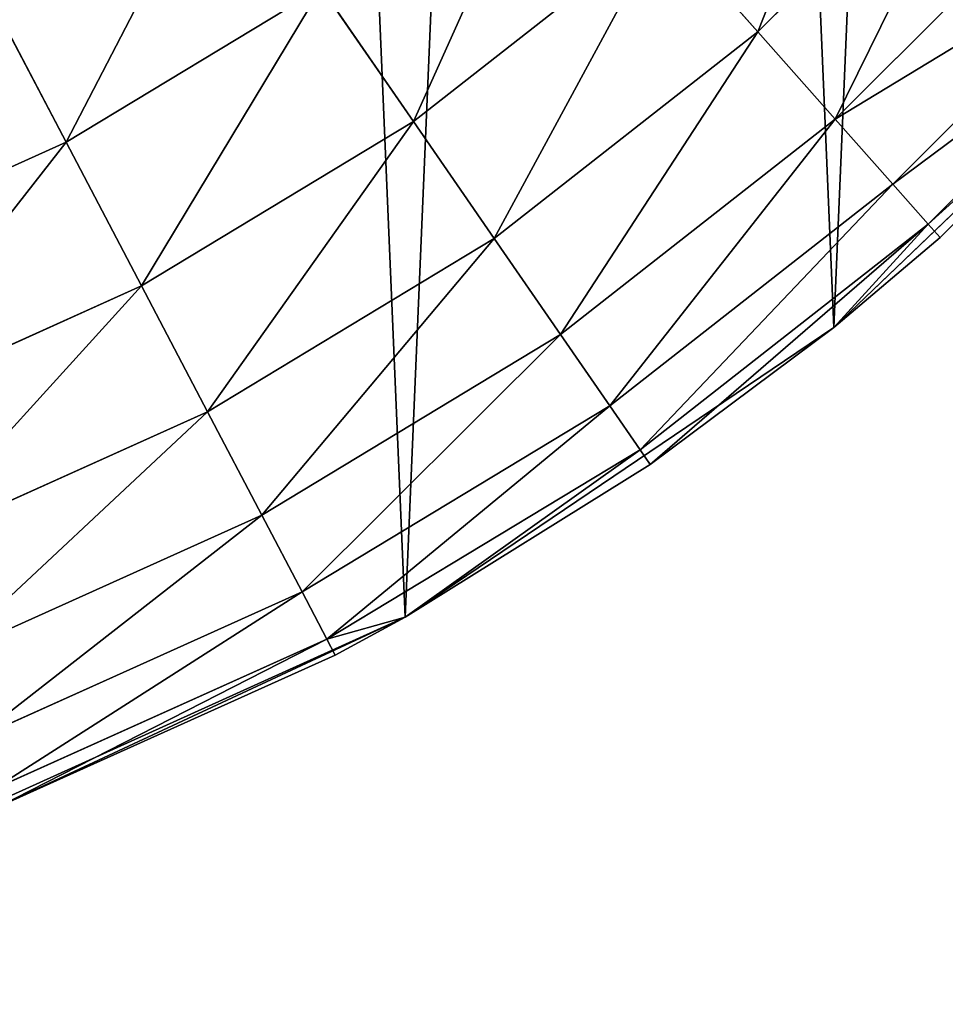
# Model space of a CAD drawing. Extents: x 80 to 596, y 77 to 1633.
# Tile 215 of 256: x 347.5 to 355.39, y 1073.79 to 1082.19. Entities that reach past the tile are written whole.
import ezdxf

# ---------------------------------------------------------------- set-up
doc = ezdxf.new("R2010")
doc.units = 0
doc.header["$LTSCALE"] = 25.4
doc.layers.get('0').update_dxf_attribs({"color": 13, "linetype": 'CONTINUOUS'})

# ---------------------------------------------------------------- blocks, each defined once
blk = doc.blocks.new('CADILLAC-III-8190-7988-799')
at = {"color": 18}
for p, q in [((15.891, 1082.0852, 29.2682), (17.911, 1084.1052, 29.2682)), ((15.891, 1082.0852, 29.2682), (17.911, 1084.1052, 29.2682)), ((16.5507, 1081.3405, 28.0559), (18.6557, 1083.4454, 28.0559)), ((16.5507, 1081.3405, 28.0559), (18.6557, 1083.4454, 28.0559)), ((12.9535, 1081.321, 30.2631), (15.0871, 1082.9926, 30.2631)), ((12.9535, 1081.321, 30.2631), (15.0871, 1082.9926, 30.2631)), ((15.891, 1082.0852, 29.2682), (15.0871, 1082.9926, 30.2631)), ((15.891, 1082.0852, 29.2682), (15.0871, 1082.9926, 30.2631)), ((17.0409, 1080.7871, 26.6728), (19.209, 1082.9552, 26.6728)), ((17.0409, 1080.7871, 26.6728), (19.209, 1082.9552, 26.6728)), ((17.3428, 1080.4463, 25.1721), (19.5498, 1082.6533, 25.1721)), ((17.3428, 1080.4463, 25.1721), (19.5498, 1082.6533, 25.1721)), ((16.5373, 1079.5636, 7.1114), (19.7211, 1082.615, 7.1114)), ((16.5373, 1079.5636, 7.1114), (19.7211, 1082.615, 7.1114)), ((19.7211, 1082.615, 7.1114), (17.4448, 1080.3313, 23.6114)), ((19.7211, 1082.615, 7.1114), (17.4448, 1080.3313, 23.6114)), ((19.6649, 1082.5514, 23.6114), (17.4448, 1080.3313, 23.6114)), ((19.6649, 1082.5514, 23.6114), (17.4448, 1080.3313, 23.6114)), ((9.2939, 1082.4724, 31.4576), (9.9913, 1081.1436, 31.0024)), ((9.2939, 1082.4724, 31.4576), (9.9913, 1081.1436, 31.0024)), ((12.1679, 1082.4594, 31.0024), (9.9913, 1081.1436, 31.0024)), ((12.1679, 1082.4594, 31.0024), (9.9913, 1081.1436, 31.0024)), ((12.1679, 1082.4594, 31.0024), (12.9535, 1081.321, 30.2631)), ((12.1679, 1082.4594, 31.0024), (12.9535, 1081.321, 30.2631)), ((13.6422, 1080.3234, 29.2682), (15.891, 1082.0852, 29.2682)), ((13.6422, 1080.3234, 29.2682), (15.891, 1082.0852, 29.2682)), ((16.5507, 1081.3405, 28.0559), (15.891, 1082.0852, 29.2682)), ((16.5507, 1081.3405, 28.0559), (15.891, 1082.0852, 29.2682)), ((12.9535, 1081.321, 30.2631), (10.6341, 1079.9189, 30.2631)), ((12.9535, 1081.321, 30.2631), (10.6341, 1079.9189, 30.2631)), ((12.9535, 1081.321, 30.2631), (13.6422, 1080.3234, 29.2682)), ((12.9535, 1081.321, 30.2631), (13.6422, 1080.3234, 29.2682)), ((14.2074, 1079.5045, 28.0559), (16.5507, 1081.3405, 28.0559)), ((14.2074, 1079.5045, 28.0559), (16.5507, 1081.3405, 28.0559)), ((17.0409, 1080.7871, 26.6728), (16.5507, 1081.3405, 28.0559)), ((17.0409, 1080.7871, 26.6728), (16.5507, 1081.3405, 28.0559)), ((7.6721, 1080.0997, 31.0024), (9.9913, 1081.1436, 31.0024)), ((7.6721, 1080.0997, 31.0024), (9.9913, 1081.1436, 31.0024)), ((9.9913, 1081.1436, 31.0024), (10.6341, 1079.9189, 30.2631)), ((9.9913, 1081.1436, 31.0024), (10.6341, 1079.9189, 30.2631)), ((14.6273, 1078.8961, 26.6728), (17.0409, 1080.7871, 26.6728)), ((14.6273, 1078.8961, 26.6728), (17.0409, 1080.7871, 26.6728)), ((17.3428, 1080.4463, 25.1721), (17.0409, 1080.7871, 26.6728)), ((17.3428, 1080.4463, 25.1721), (17.0409, 1080.7871, 26.6728)), ((14.8859, 1078.5215, 25.1721), (17.3428, 1080.4463, 25.1721)), ((14.8859, 1078.5215, 25.1721), (17.3428, 1080.4463, 25.1721)), ((14.9733, 1078.395, 23.6114), (17.3428, 1080.4463, 25.1721)), ((14.9733, 1078.395, 23.6114), (17.3428, 1080.4463, 25.1721)), ((16.5373, 1079.5636, 23.6114), (17.3428, 1080.4463, 25.1721)), ((16.5373, 1079.5636, 23.6114), (17.3428, 1080.4463, 25.1721)), ((17.3428, 1080.4463, 25.1721), (17.4448, 1080.3313, 23.6114)), ((17.3428, 1080.4463, 25.1721), (17.4448, 1080.3313, 23.6114)), ((13.6422, 1080.3234, 29.2682), (11.1975, 1078.8455, 29.2682)), ((13.6422, 1080.3234, 29.2682), (11.1975, 1078.8455, 29.2682)), ((13.6422, 1080.3234, 29.2682), (14.2074, 1079.5045, 28.0559)), ((13.6422, 1080.3234, 29.2682), (14.2074, 1079.5045, 28.0559)), ((16.5373, 1079.5636, 7.1114), (17.4448, 1080.3313, 23.6114)), ((17.4448, 1080.3313, 23.6114), (16.5373, 1079.5636, 23.6114)), ((16.5373, 1079.5636, 7.1114), (17.4448, 1080.3313, 23.6114)), ((17.4448, 1080.3313, 23.6114), (16.5373, 1079.5636, 23.6114)), ((8.1625, 1078.8065, 30.2631), (10.6341, 1079.9189, 30.2631)), ((8.1625, 1078.8065, 30.2631), (10.6341, 1079.9189, 30.2631)), ((10.6341, 1079.9189, 30.2631), (11.1975, 1078.8455, 29.2682)), ((10.6341, 1079.9189, 30.2631), (11.1975, 1078.8455, 29.2682)), ((12.8836, 1077.0942, 7.1114), (16.5373, 1079.5636, 7.1114)), ((12.8836, 1077.0942, 7.1114), (16.5373, 1079.5636, 7.1114)), ((16.5373, 1079.5636, 7.1114), (14.9733, 1078.395, 23.6114)), ((16.5373, 1079.5636, 7.1114), (14.9733, 1078.395, 23.6114)), ((16.5373, 1079.5636, 23.6114), (14.9733, 1078.395, 23.6114)), ((16.5373, 1079.5636, 23.6114), (14.9733, 1078.395, 23.6114)), ((16.5373, 1079.5636, 7.1114), (16.5373, 1079.5636, 23.6114)), ((16.5373, 1079.5636, 7.1114), (16.5373, 1079.5636, 23.6114)), ((14.2074, 1079.5045, 28.0559), (11.6598, 1077.9645, 28.0559)), ((14.2074, 1079.5045, 28.0559), (11.6598, 1077.9645, 28.0559)), ((14.2074, 1079.5045, 28.0559), (14.6273, 1078.8961, 26.6728)), ((14.2074, 1079.5045, 28.0559), (14.6273, 1078.8961, 26.6728)), ((8.5924, 1077.673, 29.2682), (11.1975, 1078.8455, 29.2682)), ((8.5924, 1077.673, 29.2682), (11.1975, 1078.8455, 29.2682)), ((11.1975, 1078.8455, 29.2682), (11.6598, 1077.9645, 28.0559)), ((11.1975, 1078.8455, 29.2682), (11.6598, 1077.9645, 28.0559)), ((14.6273, 1078.8961, 26.6728), (12.0034, 1077.3099, 26.6728)), ((14.6273, 1078.8961, 26.6728), (12.0034, 1077.3099, 26.6728)), ((14.6273, 1078.8961, 26.6728), (14.8859, 1078.5215, 25.1721)), ((14.6273, 1078.8961, 26.6728), (14.8859, 1078.5215, 25.1721)), ((14.8859, 1078.5215, 25.1721), (12.2149, 1076.9069, 25.1721)), ((14.8859, 1078.5215, 25.1721), (12.2149, 1076.9069, 25.1721)), ((14.8859, 1078.5215, 25.1721), (12.8836, 1077.0942, 23.6114)), ((14.8859, 1078.5215, 25.1721), (12.8836, 1077.0942, 23.6114)), ((14.9733, 1078.395, 23.6114), (14.8859, 1078.5215, 25.1721)), ((14.9733, 1078.395, 23.6114), (14.8859, 1078.5215, 25.1721)), ((12.8836, 1077.0942, 7.1114), (14.9733, 1078.395, 23.6114)), ((14.9733, 1078.395, 23.6114), (12.8836, 1077.0942, 23.6114)), ((12.8836, 1077.0942, 7.1114), (14.9733, 1078.395, 23.6114)), ((14.9733, 1078.395, 23.6114), (12.8836, 1077.0942, 23.6114)), ((8.9452, 1076.7428, 28.0559), (11.6598, 1077.9645, 28.0559)), ((8.9452, 1076.7428, 28.0559), (11.6598, 1077.9645, 28.0559)), ((11.6598, 1077.9645, 28.0559), (12.0034, 1077.3099, 26.6728)), ((11.6598, 1077.9645, 28.0559), (12.0034, 1077.3099, 26.6728)), ((9.2074, 1076.0515, 26.6728), (12.0034, 1077.3099, 26.6728)), ((9.2074, 1076.0515, 26.6728), (12.0034, 1077.3099, 26.6728)), ((12.0034, 1077.3099, 26.6728), (12.2149, 1076.9069, 25.1721)), ((12.0034, 1077.3099, 26.6728), (12.2149, 1076.9069, 25.1721)), ((8.8652, 1075.2777, 7.1114), (12.8836, 1077.0942, 7.1114)), ((8.8652, 1075.2777, 7.1114), (12.8836, 1077.0942, 7.1114)), ((9.4233, 1075.4822, 23.6114), (12.8836, 1077.0942, 7.1114)), ((9.4233, 1075.4822, 23.6114), (12.8836, 1077.0942, 7.1114)), ((12.8836, 1077.0942, 23.6114), (12.2149, 1076.9069, 25.1721)), ((12.8836, 1077.0942, 23.6114), (12.2149, 1076.9069, 25.1721)), ((12.8836, 1077.0942, 23.6114), (12.2864, 1076.7708, 23.6114)), ((12.2864, 1076.7708, 23.6114), (12.8836, 1077.0942, 7.1114)), ((12.2864, 1076.7708, 23.6114), (12.8836, 1077.0942, 7.1114)), ((12.8836, 1077.0942, 23.6114), (12.2864, 1076.7708, 23.6114)), ((12.8836, 1077.0942, 7.1114), (12.8836, 1077.0942, 23.6114)), ((12.8836, 1077.0942, 7.1114), (12.8836, 1077.0942, 23.6114)), ((9.3688, 1075.6259, 25.1721), (12.2149, 1076.9069, 25.1721)), ((9.3688, 1075.6259, 25.1721), (12.2149, 1076.9069, 25.1721)), ((12.2149, 1076.9069, 25.1721), (12.2864, 1076.7708, 23.6114)), ((12.2149, 1076.9069, 25.1721), (12.2864, 1076.7708, 23.6114)), ((12.2864, 1076.7708, 23.6114), (9.4233, 1075.4822, 23.6114)), ((12.2864, 1076.7708, 23.6114), (9.4233, 1075.4822, 23.6114))]:
    blk.add_line(p, q, dxfattribs=at)
mesh = blk.add_polyface(dxfattribs=at)
corners = [(-25.5858, 1103.0951, 7.1114), (-25.2129, 1094.3149, 7.1114), (-25.773, 1098.6891, 7.1114), (-24.6568, 1107.406, 7.1114), (-23.9215, 1090.0983, 7.1114), (-23.0125, 1111.4979, 7.1114), (-21.9362, 1086.1605, 7.1114), (-20.7003, 1115.2531, 7.1114), (-19.3139, 1082.615, 7.1114), (-17.7868, 1118.5635, 7.1114), (-16.1301, 1079.5636, 7.1114), (-14.3558, 1121.3339, 7.1114), (-12.4765, 1077.0942, 7.1114), (-10.5059, 1123.4845, 7.1114), (-8.4581, 1075.2777, 7.1114), (-6.3479, 1124.9536, 7.1114), (-4.1904, 1074.1665, 7.1114), (-2.0014, 1125.6989, 7.1114), (0.2036, 1073.7926, 7.1114), (0.2036, 1125.7926, 7.1114), (2.4085, 1125.6989, 7.1114), (4.5976, 1074.1665, 7.1114), (6.755, 1124.9536, 7.1114), (8.8652, 1075.2777, 7.1114), (10.913, 1123.4845, 7.1114), (12.8836, 1077.0942, 7.1114), (14.7629, 1121.3339, 7.1114), (16.5373, 1079.5636, 7.1114), (18.194, 1118.5635, 7.1114), (19.7211, 1082.615, 7.1114), (21.1075, 1115.2531, 7.1114), (22.3433, 1086.1605, 7.1114), (23.4197, 1111.4979, 7.1114), (24.3287, 1090.0983, 7.1114), (25.0639, 1107.406, 7.1114), (25.62, 1094.3149, 7.1114), (25.993, 1103.0951, 7.1114), (26.1802, 1098.6891, 7.1114)]
mesh.append_faces([[corners[k] for k in face] for face in [(0, 1, 2), (35, 36, 37)]], dxfattribs={"vtx0": -1, "color": 18})
mesh.append_faces([[corners[k] for k in face] for face in [(1, 3, 4), (4, 5, 6), (6, 7, 8), (8, 9, 10), (10, 11, 12), (12, 13, 14), (14, 15, 16), (16, 17, 18), (18, 20, 21), (21, 22, 23), (23, 24, 25), (25, 26, 27), (27, 28, 29), (29, 30, 31), (31, 32, 33), (33, 34, 35)]], dxfattribs={"vtx0": -1, "vtx1": -1, "color": 18})
mesh.append_faces([[corners[k] for k in face] for face in [(1, 0, 3), (4, 3, 5), (6, 5, 7), (8, 7, 9), (10, 9, 11), (12, 11, 13), (14, 13, 15), (16, 15, 17), (18, 17, 19), (18, 19, 20), (21, 20, 22), (23, 22, 24), (25, 24, 26), (27, 26, 28), (29, 28, 30), (31, 30, 32), (33, 32, 34), (35, 34, 36)]], dxfattribs={"vtx0": -1, "vtx2": -1, "color": 18})
mesh = blk.add_polyface(dxfattribs=at)
corners = [(-17.6652, 1097.6229, 31.6114), (-17.6652, 1101.9623, 31.6114), (-17.7964, 1099.7926, 31.6114), (-17.2734, 1095.4849, 31.6114), (-17.2734, 1104.1002, 31.6114), (-17.2006, 1097.9634, 31.6114), (-16.6267, 1093.4097, 31.6114), (-16.4399, 1094.3848, 31.6114), (-15.7346, 1091.4276, 31.6114), (-14.9519, 1091.0426, 31.6114), (-14.6101, 1089.5674, 31.6114), (-12.8015, 1088.0828, 31.6114), (-13.2696, 1087.8563, 31.6114), (-11.7326, 1086.3193, 31.6114), (-10.0827, 1085.6348, 31.6114), (-10.0216, 1084.9789, 31.6114), (-6.9143, 1083.8055, 31.6114), (-8.1614, 1083.8544, 31.6114), (-6.1793, 1082.9623, 31.6114), (-3.4349, 1082.675, 31.6114), (-4.1041, 1082.3157, 31.6114), (-1.9661, 1081.9238, 31.6114), (0.2036, 1082.2926, 31.6114), (0.2036, 1081.7926, 31.6114), (2.3732, 1081.9238, 31.6114), (3.842, 1082.675, 31.6114), (4.5113, 1082.3157, 31.6114), (7.3215, 1083.8055, 31.6114), (6.5865, 1082.9623, 31.6114), (8.5686, 1083.8544, 31.6114), (10.4898, 1085.6348, 31.6114), (10.4287, 1084.9789, 31.6114), (12.1398, 1086.3193, 31.6114), (13.2086, 1088.0828, 31.6114), (13.6768, 1087.8563, 31.6114), (15.359, 1091.0426, 31.6114), (15.0173, 1089.5674, 31.6114), (16.1418, 1091.4276, 31.6114), (16.8471, 1094.3848, 31.6114), (17.0339, 1093.4097, 31.6114), (17.6077, 1097.9634, 31.6114), (17.6805, 1095.4849, 31.6114), (17.6077, 1101.6218, 31.6114), (-17.2006, 1101.6218, 31.6114), (-16.6267, 1106.1754, 31.6114), (-16.4399, 1105.2003, 31.6114), (-15.7346, 1108.1576, 31.6114), (-14.9519, 1108.5426, 31.6114), (-14.6101, 1110.0177, 31.6114), (-12.8015, 1111.5023, 31.6114), (-13.2696, 1111.7288, 31.6114), (-11.7326, 1113.2657, 31.6114), (-10.0827, 1113.9503, 31.6114), (-10.0216, 1114.6063, 31.6114), (-6.9143, 1115.7797, 31.6114), (-8.1614, 1115.7308, 31.6114), (-6.1793, 1116.6228, 31.6114), (-3.4349, 1116.9102, 31.6114), (-4.1041, 1117.2695, 31.6114), (-1.9661, 1117.6614, 31.6114), (0.2036, 1117.2926, 31.6114), (0.2036, 1117.7926, 31.6114), (3.842, 1116.9102, 31.6114), (2.3732, 1117.6614, 31.6114), (4.5113, 1117.2695, 31.6114), (7.3215, 1115.7797, 31.6114), (6.5865, 1116.6228, 31.6114), (8.5686, 1115.7308, 31.6114), (10.4898, 1113.9503, 31.6114), (10.4287, 1114.6063, 31.6114), (12.1398, 1113.2657, 31.6114), (13.2086, 1111.5023, 31.6114), (13.6768, 1111.7288, 31.6114), (15.359, 1108.5426, 31.6114), (15.0173, 1110.0177, 31.6114), (16.1418, 1108.1576, 31.6114), (16.8471, 1105.2003, 31.6114), (17.0339, 1106.1754, 31.6114), (17.6805, 1104.1002, 31.6114), (18.0723, 1097.6229, 31.6114), (18.0723, 1101.9623, 31.6114), (18.2036, 1099.7926, 31.6114)]
mesh.append_faces([[corners[k] for k in face] for face in [(0, 1, 2), (80, 79, 81)]], dxfattribs={"vtx0": -1, "color": 18})
mesh.append_faces([[corners[k] for k in face] for face in [(1, 3, 4), (5, 6, 7), (7, 8, 9), (9, 10, 11), (11, 13, 14), (14, 15, 16), (16, 18, 19), (19, 21, 22), (22, 24, 25), (25, 26, 27), (27, 29, 30), (30, 32, 33), (33, 34, 35), (35, 37, 38), (38, 39, 40), (40, 41, 42), (4, 43, 44), (43, 4, 5), (44, 45, 46), (46, 47, 48), (48, 49, 50), (50, 49, 51), (51, 52, 53), (53, 54, 55), (55, 54, 56), (56, 57, 58), (58, 57, 59), (59, 60, 61), (61, 62, 63), (63, 62, 64), (64, 65, 66), (66, 65, 67), (67, 68, 69), (69, 68, 70), (70, 71, 72), (72, 73, 74), (74, 73, 75), (75, 76, 77), (77, 42, 78), (78, 79, 80)]], dxfattribs={"vtx0": -1, "vtx1": -1, "color": 18})
mesh.append_faces([[corners[k] for k in face] for face in [(4, 3, 5), (78, 42, 41)]], dxfattribs={"vtx0": -1, "vtx1": -1, "vtx2": -1, "color": 18})
mesh.append_faces([[corners[k] for k in face] for face in [(1, 0, 3), (5, 3, 6), (7, 6, 8), (9, 8, 10), (11, 10, 12), (11, 12, 13), (14, 13, 15), (16, 15, 17), (16, 17, 18), (19, 18, 20), (19, 20, 21), (22, 21, 23), (22, 23, 24), (25, 24, 26), (27, 26, 28), (27, 28, 29), (30, 29, 31), (30, 31, 32), (33, 32, 34), (35, 34, 36), (35, 36, 37), (38, 37, 39), (40, 39, 41), (44, 43, 45), (46, 45, 47), (48, 47, 49), (51, 49, 52), (53, 52, 54), (56, 54, 57), (59, 57, 60), (61, 60, 62), (64, 62, 65), (67, 65, 68), (70, 68, 71), (72, 71, 73), (75, 73, 76), (77, 76, 42), (78, 41, 79)]], dxfattribs={"vtx0": -1, "vtx2": -1, "color": 18})
mesh = blk.add_polyface(dxfattribs=at)
corners = [(15.891, 1082.0852, 29.2682), (17.0036, 1084.9091, 30.2631), (15.0871, 1082.9926, 30.2631), (17.911, 1084.1052, 29.2682)]
mesh.append_faces([[corners[k] for k in face] for face in [(0, 1, 2), (1, 0, 3)]], dxfattribs={"vtx0": -1, "color": 18})
mesh = blk.add_polyface(dxfattribs=at)
corners = [(16.5507, 1081.3405, 28.0559), (17.911, 1084.1052, 29.2682), (15.891, 1082.0852, 29.2682), (18.6557, 1083.4454, 28.0559)]
mesh.append_faces([[corners[k] for k in face] for face in [(0, 1, 2), (1, 0, 3)]], dxfattribs={"vtx0": -1, "color": 18})
mesh = blk.add_polyface(dxfattribs=at)
corners = [(12.9535, 1081.321, 30.2631), (14.1699, 1084.0278, 31.0024), (12.1679, 1082.4594, 31.0024), (15.0871, 1082.9926, 30.2631)]
mesh.append_faces([[corners[k] for k in face] for face in [(0, 1, 2), (1, 0, 3)]], dxfattribs={"vtx0": -1, "color": 18})
mesh = blk.add_polyface(dxfattribs=at)
corners = [(9.9913, 1081.1436, 31.0024), (11.3153, 1083.6945, 31.4576), (9.2939, 1082.4724, 31.4576), (12.1679, 1082.4594, 31.0024)]
mesh.append_faces([[corners[k] for k in face] for face in [(0, 1, 2), (1, 0, 3)]], dxfattribs={"vtx0": -1, "color": 18})
mesh = blk.add_polyface(dxfattribs=at)
corners = [(19.209, 1082.9552, 26.6728), (16.5507, 1081.3405, 28.0559), (17.0409, 1080.7871, 26.6728), (18.6557, 1083.4454, 28.0559)]
mesh.append_faces([[corners[k] for k in face] for face in [(0, 1, 2), (1, 0, 3)]], dxfattribs={"vtx0": -1, "color": 18})
mesh = blk.add_polyface(dxfattribs=at)
corners = [(13.6422, 1080.3234, 29.2682), (15.0871, 1082.9926, 30.2631), (12.9535, 1081.321, 30.2631), (15.891, 1082.0852, 29.2682)]
mesh.append_faces([[corners[k] for k in face] for face in [(0, 1, 2), (1, 0, 3)]], dxfattribs={"vtx0": -1, "color": 18})
mesh = blk.add_polyface(dxfattribs=at)
corners = [(19.5498, 1082.6533, 25.1721), (17.0409, 1080.7871, 26.6728), (17.3428, 1080.4463, 25.1721), (19.209, 1082.9552, 26.6728)]
mesh.append_faces([[corners[k] for k in face] for face in [(0, 1, 2), (1, 0, 3)]], dxfattribs={"vtx0": -1, "color": 18})
mesh = blk.add_polyface(dxfattribs=at)
corners = [(19.6649, 1082.5514, 23.6114), (17.3428, 1080.4463, 25.1721), (17.4448, 1080.3313, 23.6114), (19.5498, 1082.6533, 25.1721)]
mesh.append_faces([[corners[k] for k in face] for face in [(0, 1, 2), (1, 0, 3)]], dxfattribs={"vtx0": -1, "color": 18})
mesh = blk.add_polyface(dxfattribs=at)
corners = [(17.4448, 1080.3313, 23.6114), (16.5373, 1079.5636, 7.1114), (19.7211, 1082.615, 7.1114)]
mesh.append_faces([[corners[k] for k in face] for face in [(0, 1, 2)]], dxfattribs={"color": 18})
mesh = blk.add_polyface(dxfattribs=at)
corners = [(19.7211, 1082.615, 7.1114), (19.6649, 1082.5514, 23.6114), (17.4448, 1080.3313, 23.6114)]
mesh.append_faces([[corners[k] for k in face] for face in [(0, 1, 2)]], dxfattribs={"color": 18})
mesh = blk.add_polyface(dxfattribs=at)
corners = [(7.6721, 1080.0997, 31.0024), (9.2939, 1082.4724, 31.4576), (7.1399, 1081.5029, 31.4576), (9.9913, 1081.1436, 31.0024)]
mesh.append_faces([[corners[k] for k in face] for face in [(0, 1, 2), (1, 0, 3)]], dxfattribs={"vtx0": -1, "color": 18})
mesh = blk.add_polyface(dxfattribs=at)
corners = [(10.6341, 1079.9189, 30.2631), (12.1679, 1082.4594, 31.0024), (9.9913, 1081.1436, 31.0024), (12.9535, 1081.321, 30.2631)]
mesh.append_faces([[corners[k] for k in face] for face in [(0, 1, 2), (1, 0, 3)]], dxfattribs={"vtx0": -1, "color": 18})
mesh = blk.add_polyface(dxfattribs=at)
corners = [(14.2074, 1079.5045, 28.0559), (15.891, 1082.0852, 29.2682), (13.6422, 1080.3234, 29.2682), (16.5507, 1081.3405, 28.0559)]
mesh.append_faces([[corners[k] for k in face] for face in [(0, 1, 2), (1, 0, 3)]], dxfattribs={"vtx0": -1, "color": 18})
mesh = blk.add_polyface(dxfattribs=at)
corners = [(11.1975, 1078.8455, 29.2682), (12.9535, 1081.321, 30.2631), (10.6341, 1079.9189, 30.2631), (13.6422, 1080.3234, 29.2682)]
mesh.append_faces([[corners[k] for k in face] for face in [(0, 1, 2), (1, 0, 3)]], dxfattribs={"vtx0": -1, "color": 18})
mesh = blk.add_polyface(dxfattribs=at)
corners = [(16.5507, 1081.3405, 28.0559), (14.6273, 1078.8961, 26.6728), (17.0409, 1080.7871, 26.6728), (14.2074, 1079.5045, 28.0559)]
mesh.append_faces([[corners[k] for k in face] for face in [(0, 1, 2), (1, 0, 3)]], dxfattribs={"vtx0": -1, "color": 18})
mesh = blk.add_polyface(dxfattribs=at)
corners = [(8.1625, 1078.8065, 30.2631), (9.9913, 1081.1436, 31.0024), (7.6721, 1080.0997, 31.0024), (10.6341, 1079.9189, 30.2631)]
mesh.append_faces([[corners[k] for k in face] for face in [(0, 1, 2), (1, 0, 3)]], dxfattribs={"vtx0": -1, "color": 18})
mesh = blk.add_polyface(dxfattribs=at)
corners = [(17.0409, 1080.7871, 26.6728), (14.8859, 1078.5215, 25.1721), (17.3428, 1080.4463, 25.1721), (14.6273, 1078.8961, 26.6728)]
mesh.append_faces([[corners[k] for k in face] for face in [(0, 1, 2), (1, 0, 3)]], dxfattribs={"vtx0": -1, "color": 18})
mesh = blk.add_polyface(dxfattribs=at)
corners = [(14.8859, 1078.5215, 25.1721), (14.9733, 1078.395, 23.6114), (17.3428, 1080.4463, 25.1721)]
mesh.append_faces([[corners[k] for k in face] for face in [(0, 1, 2)]], dxfattribs={"color": 18})
mesh = blk.add_polyface(dxfattribs=at)
corners = [(17.3428, 1080.4463, 25.1721), (14.9733, 1078.395, 23.6114), (16.5373, 1079.5636, 23.6114)]
mesh.append_faces([[corners[k] for k in face] for face in [(0, 1, 2)]], dxfattribs={"color": 18})
mesh = blk.add_polyface(dxfattribs=at)
corners = [(17.3428, 1080.4463, 25.1721), (16.5373, 1079.5636, 23.6114), (17.4448, 1080.3313, 23.6114)]
mesh.append_faces([[corners[k] for k in face] for face in [(0, 1, 2)]], dxfattribs={"color": 18})
mesh = blk.add_polyface(dxfattribs=at)
corners = [(13.6422, 1080.3234, 29.2682), (11.6598, 1077.9645, 28.0559), (14.2074, 1079.5045, 28.0559), (11.1975, 1078.8455, 29.2682)]
mesh.append_faces([[corners[k] for k in face] for face in [(0, 1, 2), (1, 0, 3)]], dxfattribs={"vtx0": -1, "color": 18})
mesh = blk.add_polyface(dxfattribs=at)
corners = [(16.5373, 1079.5636, 23.6114), (16.5373, 1079.5636, 7.1114), (17.4448, 1080.3313, 23.6114)]
mesh.append_faces([[corners[k] for k in face] for face in [(0, 1, 2)]], dxfattribs={"color": 18})
mesh = blk.add_polyface(dxfattribs=at)
corners = [(8.5924, 1077.673, 29.2682), (10.6341, 1079.9189, 30.2631), (8.1625, 1078.8065, 30.2631), (11.1975, 1078.8455, 29.2682)]
mesh.append_faces([[corners[k] for k in face] for face in [(0, 1, 2), (1, 0, 3)]], dxfattribs={"vtx0": -1, "color": 18})
mesh = blk.add_polyface(dxfattribs=at)
corners = [(14.9733, 1078.395, 23.6114), (12.8836, 1077.0942, 7.1114), (16.5373, 1079.5636, 7.1114)]
mesh.append_faces([[corners[k] for k in face] for face in [(0, 1, 2)]], dxfattribs={"color": 18})
mesh = blk.add_polyface(dxfattribs=at)
corners = [(14.9733, 1078.395, 23.6114), (16.5373, 1079.5636, 7.1114), (16.5373, 1079.5636, 23.6114)]
mesh.append_faces([[corners[k] for k in face] for face in [(0, 1, 2)]], dxfattribs={"color": 18})
mesh = blk.add_polyface(dxfattribs=at)
corners = [(14.2074, 1079.5045, 28.0559), (12.0034, 1077.3099, 26.6728), (14.6273, 1078.8961, 26.6728), (11.6598, 1077.9645, 28.0559)]
mesh.append_faces([[corners[k] for k in face] for face in [(0, 1, 2), (1, 0, 3)]], dxfattribs={"vtx0": -1, "color": 18})
mesh = blk.add_polyface(dxfattribs=at)
corners = [(11.1975, 1078.8455, 29.2682), (8.9452, 1076.7428, 28.0559), (11.6598, 1077.9645, 28.0559), (8.5924, 1077.673, 29.2682)]
mesh.append_faces([[corners[k] for k in face] for face in [(0, 1, 2), (1, 0, 3)]], dxfattribs={"vtx0": -1, "color": 18})
mesh = blk.add_polyface(dxfattribs=at)
corners = [(14.6273, 1078.8961, 26.6728), (12.2149, 1076.9069, 25.1721), (14.8859, 1078.5215, 25.1721), (12.0034, 1077.3099, 26.6728)]
mesh.append_faces([[corners[k] for k in face] for face in [(0, 1, 2), (1, 0, 3)]], dxfattribs={"vtx0": -1, "color": 18})
mesh = blk.add_polyface(dxfattribs=at)
corners = [(12.2149, 1076.9069, 25.1721), (12.8836, 1077.0942, 23.6114), (14.8859, 1078.5215, 25.1721)]
mesh.append_faces([[corners[k] for k in face] for face in [(0, 1, 2)]], dxfattribs={"color": 18})
mesh = blk.add_polyface(dxfattribs=at)
corners = [(14.8859, 1078.5215, 25.1721), (12.8836, 1077.0942, 23.6114), (14.9733, 1078.395, 23.6114)]
mesh.append_faces([[corners[k] for k in face] for face in [(0, 1, 2)]], dxfattribs={"color": 18})
mesh = blk.add_polyface(dxfattribs=at)
corners = [(12.8836, 1077.0942, 23.6114), (12.8836, 1077.0942, 7.1114), (14.9733, 1078.395, 23.6114)]
mesh.append_faces([[corners[k] for k in face] for face in [(0, 1, 2)]], dxfattribs={"color": 18})
mesh = blk.add_polyface(dxfattribs=at)
corners = [(11.6598, 1077.9645, 28.0559), (9.2074, 1076.0515, 26.6728), (12.0034, 1077.3099, 26.6728), (8.9452, 1076.7428, 28.0559)]
mesh.append_faces([[corners[k] for k in face] for face in [(0, 1, 2), (1, 0, 3)]], dxfattribs={"vtx0": -1, "color": 18})
mesh = blk.add_polyface(dxfattribs=at)
corners = [(12.0034, 1077.3099, 26.6728), (9.3688, 1075.6259, 25.1721), (12.2149, 1076.9069, 25.1721), (9.2074, 1076.0515, 26.6728)]
mesh.append_faces([[corners[k] for k in face] for face in [(0, 1, 2), (1, 0, 3)]], dxfattribs={"vtx0": -1, "color": 18})
mesh = blk.add_polyface(dxfattribs=at)
corners = [(9.4233, 1075.4822, 23.6114), (8.8652, 1075.2777, 7.1114), (12.8836, 1077.0942, 7.1114)]
mesh.append_faces([[corners[k] for k in face] for face in [(0, 1, 2)]], dxfattribs={"color": 18})
mesh = blk.add_polyface(dxfattribs=at)
corners = [(9.4233, 1075.4822, 23.6114), (12.8836, 1077.0942, 7.1114), (12.2864, 1076.7708, 23.6114)]
mesh.append_faces([[corners[k] for k in face] for face in [(0, 1, 2)]], dxfattribs={"color": 18})
mesh = blk.add_polyface(dxfattribs=at)
corners = [(12.2149, 1076.9069, 25.1721), (12.2864, 1076.7708, 23.6114), (12.8836, 1077.0942, 23.6114)]
mesh.append_faces([[corners[k] for k in face] for face in [(0, 1, 2)]], dxfattribs={"color": 18})
mesh = blk.add_polyface(dxfattribs=at)
corners = [(12.2864, 1076.7708, 23.6114), (12.8836, 1077.0942, 7.1114), (12.8836, 1077.0942, 23.6114)]
mesh.append_faces([[corners[k] for k in face] for face in [(0, 1, 2)]], dxfattribs={"color": 18})
mesh = blk.add_polyface(dxfattribs=at)
corners = [(12.2149, 1076.9069, 25.1721), (9.4233, 1075.4822, 23.6114), (12.2864, 1076.7708, 23.6114), (9.3688, 1075.6259, 25.1721)]
mesh.append_faces([[corners[k] for k in face] for face in [(0, 1, 2), (1, 0, 3)]], dxfattribs={"vtx0": -1, "color": 18})
blk = doc.blocks.new('GRUPUJ_1')
at = {"color": 0}
blk.add_blockref('CADILLAC-III-8190-7988-799', (258.0665, -77.4909, -7.1114), dxfattribs=at)

msp = doc.modelspace()

# ---------------------------------------------------------------- block references
at = {"color": 0}
msp.add_blockref('GRUPUJ_1', (79.8335, 77.4909, -7.9886), dxfattribs=at)

doc.saveas('drawing.dxf')
